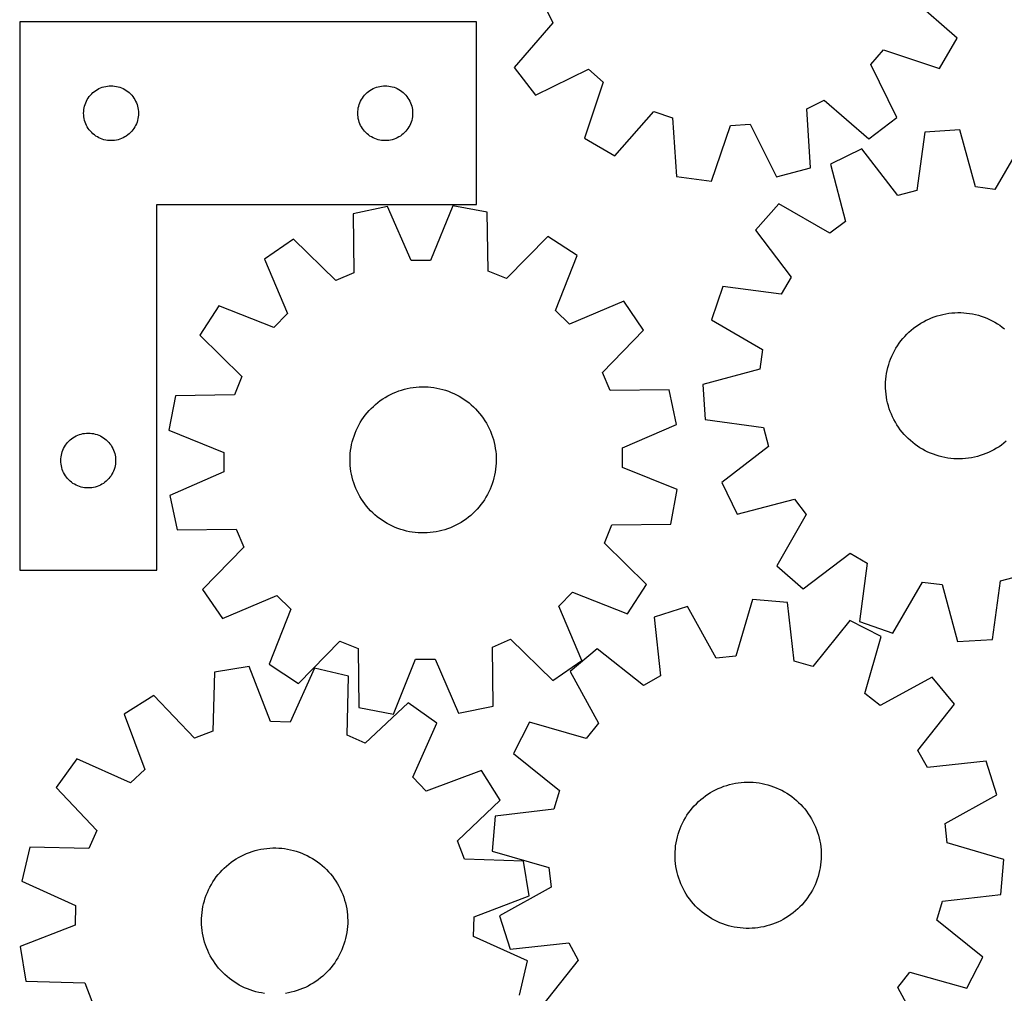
# Model space of a CAD drawing. Header units: millimetres. Extents: x 7 to 1243, y 7 to 1498.
# Tile 2 of 26: x 7 to 330, y 277 to 596. Entities that reach past the tile are written whole.
import ezdxf

# ---------------------------------------------------------------- set-up
doc = ezdxf.new("R2010")
doc.units = ezdxf.units.MM
doc.layers.add('CUT', color=7, linetype='CONTINUOUS', true_color=0x000000)

msp = doc.modelspace()

# ---------------------------------------------------------------- linework, layer by layer
at = {"layer": 'CUT'}
for p, q in [((314.300947, 590.263561), (299.771791, 603.083313)), ((178.723668, 601.051527), (181.569935, 595.285987)), ((6.524588, 595.604063), (6.524588, 415.604063)), ((156.524588, 595.604063), (6.524588, 595.604063)), ((156.524588, 535.604063), (156.524588, 595.604063)), ((181.569935, 595.285987), (168.850692, 580.668762)), ((308.537019, 580.270433), (314.300947, 590.263561)), ((285.927575, 581.591727), (290.16502, 586.427712)), ((290.16502, 586.427712), (308.537019, 580.270433)), ((168.850692, 580.668762), (175.877378, 571.519382)), ((175.877378, 571.519382), (193.281352, 580.036665)), ((193.281352, 580.036665), (198.117337, 575.79922)), ((294.444858, 564.187753), (285.927575, 581.591727)), ((198.117337, 575.79922), (191.960059, 557.427221)), ((30.160627, 571.968024), (30.590476, 572.370622)), ((30.590476, 572.370622), (31.045736, 572.744243)), ((31.045736, 572.744243), (31.524456, 573.08729)), ((31.524456, 573.08729), (32.024588, 573.398292)), ((32.024588, 573.398292), (32.54399, 573.675918)), ((32.54399, 573.675918), (33.080438, 573.918979)), ((33.080438, 573.918979), (33.631633, 574.126434)), ((33.631633, 574.126434), (34.195217, 574.297396)), ((34.195217, 574.297396), (34.768776, 574.431131)), ((34.768776, 574.431131), (35.349853, 574.527067)), ((35.349853, 574.527067), (35.93596, 574.584794)), ((35.93596, 574.584794), (36.524588, 574.604063)), ((36.524588, 574.604063), (37.113217, 574.584794)), ((37.113217, 574.584794), (37.699324, 574.527067)), ((37.699324, 574.527067), (38.280401, 574.431131)), ((38.280401, 574.431131), (38.85396, 574.297396)), ((38.85396, 574.297396), (39.417544, 574.126434)), ((39.417544, 574.126434), (39.968739, 573.918979)), ((39.968739, 573.918979), (40.505187, 573.675918)), ((40.505187, 573.675918), (41.024588, 573.398292)), ((41.024588, 573.398292), (41.524721, 573.08729)), ((41.524721, 573.08729), (42.003441, 572.744243)), ((42.003441, 572.744243), (42.458701, 572.370622)), ((42.458701, 572.370622), (42.888549, 571.968024)), ((120.160627, 571.968024), (120.590476, 572.370622)), ((120.590476, 572.370622), (121.045736, 572.744243)), ((121.045736, 572.744243), (121.524456, 573.08729)), ((121.524456, 573.08729), (122.024588, 573.398292)), ((122.024588, 573.398292), (122.54399, 573.675918)), ((122.54399, 573.675918), (123.080438, 573.918979)), ((123.080438, 573.918979), (123.631633, 574.126434)), ((123.631633, 574.126434), (124.195217, 574.297396)), ((124.195217, 574.297396), (124.768776, 574.431131)), ((124.768776, 574.431131), (125.349853, 574.527067)), ((125.349853, 574.527067), (125.93596, 574.584794)), ((125.93596, 574.584794), (126.524588, 574.604063)), ((126.524588, 574.604063), (127.113217, 574.584794)), ((127.113217, 574.584794), (127.699324, 574.527067)), ((127.699324, 574.527067), (128.280401, 574.431131)), ((128.280401, 574.431131), (128.85396, 574.297396)), ((128.85396, 574.297396), (129.417544, 574.126434)), ((129.417544, 574.126434), (129.968739, 573.918979)), ((129.968739, 573.918979), (130.505187, 573.675918)), ((130.505187, 573.675918), (131.024588, 573.398292)), ((131.024588, 573.398292), (131.524721, 573.08729)), ((131.524721, 573.08729), (132.003441, 572.744243)), ((132.003441, 572.744243), (132.458701, 572.370622)), ((132.458701, 572.370622), (132.888549, 571.968024)), ((28.002217, 568.497018), (28.209673, 569.048214)), ((28.209673, 569.048214), (28.452734, 569.584661)), ((28.452734, 569.584661), (28.73036, 570.104063)), ((28.73036, 570.104063), (29.041362, 570.604195)), ((29.041362, 570.604195), (29.384408, 571.082916)), ((29.384408, 571.082916), (29.75803, 571.538176)), ((29.75803, 571.538176), (30.160627, 571.968024)), ((42.888549, 571.968024), (43.291147, 571.538176)), ((43.291147, 571.538176), (43.664768, 571.082916)), ((43.664768, 571.082916), (44.007815, 570.604195)), ((44.007815, 570.604195), (44.318817, 570.104063)), ((44.318817, 570.104063), (44.596443, 569.584661)), ((44.596443, 569.584661), (44.839504, 569.048214)), ((44.839504, 569.048214), (45.04696, 568.497018)), ((118.002217, 568.497018), (118.209673, 569.048214)), ((118.209673, 569.048214), (118.452734, 569.584661)), ((118.452734, 569.584661), (118.73036, 570.104063)), ((118.73036, 570.104063), (119.041362, 570.604195)), ((119.041362, 570.604195), (119.384408, 571.082916)), ((119.384408, 571.082916), (119.75803, 571.538176)), ((119.75803, 571.538176), (120.160627, 571.968024)), ((132.888549, 571.968024), (133.291147, 571.538176)), ((133.291147, 571.538176), (133.664768, 571.082916)), ((133.664768, 571.082916), (134.007815, 570.604195)), ((134.007815, 570.604195), (134.318817, 570.104063)), ((134.318817, 570.104063), (134.596443, 569.584661)), ((134.596443, 569.584661), (134.839504, 569.048214)), ((134.839504, 569.048214), (135.04696, 568.497018)), ((264.912713, 567.034042), (270.678253, 569.88031)), ((270.678253, 569.88031), (285.295478, 557.161067)), ((27.524588, 565.604063), (27.543858, 566.192691)), ((27.543858, 566.192691), (27.601585, 566.778799)), ((27.601585, 566.778799), (27.697521, 567.359876)), ((27.697521, 567.359876), (27.831256, 567.933435)), ((27.831256, 567.933435), (28.002217, 568.497018)), ((45.04696, 568.497018), (45.217921, 567.933435)), ((45.217921, 567.933435), (45.351656, 567.359876)), ((45.351656, 567.359876), (45.447592, 566.778799)), ((45.447592, 566.778799), (45.505319, 566.192691)), ((45.505319, 566.192691), (45.524588, 565.604063)), ((117.524588, 565.604063), (117.543858, 566.192691)), ((117.543858, 566.192691), (117.601585, 566.778799)), ((117.601585, 566.778799), (117.697521, 567.359876)), ((117.697521, 567.359876), (117.831256, 567.933435)), ((117.831256, 567.933435), (118.002217, 568.497018)), ((135.04696, 568.497018), (135.217921, 567.933435)), ((135.217921, 567.933435), (135.351656, 567.359876)), ((135.351656, 567.359876), (135.447592, 566.778799)), ((135.447592, 566.778799), (135.505319, 566.192691)), ((135.505319, 566.192691), (135.524588, 565.604063)), ((201.953186, 551.663293), (214.772939, 566.192449)), ((214.772939, 566.192449), (220.862406, 564.128211)), ((266.121444, 547.695444), (264.912713, 567.034042)), ((27.543858, 565.015435), (27.524588, 565.604063)), ((27.601585, 564.429328), (27.543858, 565.015435)), ((27.697521, 563.84825), (27.601585, 564.429328)), ((27.831256, 563.274692), (27.697521, 563.84825)), ((28.002217, 562.711108), (27.831256, 563.274692)), ((28.209673, 562.159912), (28.002217, 562.711108)), ((45.04696, 562.711108), (44.839504, 562.159912)), ((45.217921, 563.274692), (45.04696, 562.711108)), ((45.351656, 563.84825), (45.217921, 563.274692)), ((45.447592, 564.429328), (45.351656, 563.84825)), ((45.505319, 565.015435), (45.447592, 564.429328)), ((45.524588, 565.604063), (45.505319, 565.015435)), ((117.543858, 565.015435), (117.524588, 565.604063)), ((117.601585, 564.429328), (117.543858, 565.015435)), ((117.697521, 563.84825), (117.601585, 564.429328)), ((117.831256, 563.274692), (117.697521, 563.84825)), ((118.002217, 562.711108), (117.831256, 563.274692)), ((118.209673, 562.159912), (118.002217, 562.711108)), ((135.04696, 562.711108), (134.839504, 562.159912)), ((135.217921, 563.274692), (135.04696, 562.711108)), ((135.351656, 563.84825), (135.217921, 563.274692)), ((135.447592, 564.429328), (135.351656, 563.84825)), ((135.505319, 565.015435), (135.447592, 564.429328)), ((135.524588, 565.604063), (135.505319, 565.015435)), ((220.862406, 564.128211), (222.204482, 544.798409)), ((285.295478, 557.161067), (294.444858, 564.187753)), ((28.452734, 561.623465), (28.209673, 562.159912)), ((28.73036, 561.104063), (28.452734, 561.623465)), ((29.041362, 560.603931), (28.73036, 561.104063)), ((29.384408, 560.12521), (29.041362, 560.603931)), ((29.75803, 559.669951), (29.384408, 560.12521)), ((30.160627, 559.240102), (29.75803, 559.669951)), ((30.590476, 558.837505), (30.160627, 559.240102)), ((42.888549, 559.240102), (42.458701, 558.837505)), ((43.291147, 559.669951), (42.888549, 559.240102)), ((43.664768, 560.12521), (43.291147, 559.669951)), ((44.007815, 560.603931), (43.664768, 560.12521)), ((44.318817, 561.104063), (44.007815, 560.603931)), ((44.596443, 561.623465), (44.318817, 561.104063)), ((44.839504, 562.159912), (44.596443, 561.623465)), ((118.452734, 561.623465), (118.209673, 562.159912)), ((118.73036, 561.104063), (118.452734, 561.623465)), ((119.041362, 560.603931), (118.73036, 561.104063)), ((119.384408, 560.12521), (119.041362, 560.603931)), ((119.75803, 559.669951), (119.384408, 560.12521)), ((120.160627, 559.240102), (119.75803, 559.669951)), ((120.590476, 558.837505), (120.160627, 559.240102)), ((132.888549, 559.240102), (132.458701, 558.837505)), ((133.291147, 559.669951), (132.888549, 559.240102)), ((133.664768, 560.12521), (133.291147, 559.669951)), ((134.007815, 560.603931), (133.664768, 560.12521)), ((134.318817, 561.104063), (134.007815, 560.603931)), ((134.596443, 561.623465), (134.318817, 561.104063)), ((134.839504, 562.159912), (134.596443, 561.623465)), ((233.642688, 543.297439), (239.926527, 561.626535)), ((239.926527, 561.626535), (246.342411, 562.049766)), ((246.342411, 562.049766), (254.979523, 544.704948)), ((303.712166, 559.424463), (301.08331, 540.227288)), ((315.225032, 560.158881), (303.712166, 559.424463)), ((320.271869, 541.451346), (315.225032, 560.158881)), ((31.045736, 558.463883), (30.590476, 558.837505)), ((31.524456, 558.120837), (31.045736, 558.463883)), ((32.024588, 557.809835), (31.524456, 558.120837)), ((32.54399, 557.532209), (32.024588, 557.809835)), ((33.080438, 557.289147), (32.54399, 557.532209)), ((33.631633, 557.081692), (33.080438, 557.289147)), ((34.195217, 556.910731), (33.631633, 557.081692)), ((34.768776, 556.776996), (34.195217, 556.910731)), ((35.349853, 556.68106), (34.768776, 556.776996)), ((35.93596, 556.623333), (35.349853, 556.68106)), ((36.524588, 556.604063), (35.93596, 556.623333)), ((37.113217, 556.623333), (36.524588, 556.604063)), ((37.699324, 556.68106), (37.113217, 556.623333)), ((38.280401, 556.776996), (37.699324, 556.68106)), ((38.85396, 556.910731), (38.280401, 556.776996)), ((39.417544, 557.081692), (38.85396, 556.910731)), ((39.968739, 557.289147), (39.417544, 557.081692)), ((40.505187, 557.532209), (39.968739, 557.289147)), ((41.024588, 557.809835), (40.505187, 557.532209)), ((41.524721, 558.120837), (41.024588, 557.809835)), ((42.003441, 558.463883), (41.524721, 558.120837)), ((42.458701, 558.837505), (42.003441, 558.463883)), ((121.045736, 558.463883), (120.590476, 558.837505)), ((121.524456, 558.120837), (121.045736, 558.463883)), ((122.024588, 557.809835), (121.524456, 558.120837)), ((122.54399, 557.532209), (122.024588, 557.809835)), ((123.080438, 557.289147), (122.54399, 557.532209)), ((123.631633, 557.081692), (123.080438, 557.289147)), ((124.195217, 556.910731), (123.631633, 557.081692)), ((124.768776, 556.776996), (124.195217, 556.910731)), ((125.349853, 556.68106), (124.768776, 556.776996)), ((125.93596, 556.623333), (125.349853, 556.68106)), ((126.524588, 556.604063), (125.93596, 556.623333)), ((127.113217, 556.623333), (126.524588, 556.604063)), ((127.699324, 556.68106), (127.113217, 556.623333)), ((128.280401, 556.776996), (127.699324, 556.68106)), ((128.85396, 556.910731), (128.280401, 556.776996)), ((129.417544, 557.081692), (128.85396, 556.910731)), ((129.968739, 557.289147), (129.417544, 557.081692)), ((130.505187, 557.532209), (129.968739, 557.289147)), ((131.024588, 557.809835), (130.505187, 557.532209)), ((131.524721, 558.120837), (131.024588, 557.809835)), ((132.003441, 558.463883), (131.524721, 558.120837)), ((132.458701, 558.837505), (132.003441, 558.463883)), ((191.960059, 557.427221), (201.953186, 551.663293)), ((336.420402, 557.330819), (326.645215, 540.600961)), ((283.047946, 553.926135), (272.692493, 548.841838)), ((294.869678, 538.573967), (283.047946, 553.926135)), ((254.979523, 544.704948), (266.121444, 547.695444)), ((272.692493, 548.841838), (277.610188, 530.099941)), ((222.204482, 544.798409), (233.642688, 543.297439)), ((301.08331, 540.227288), (294.869678, 538.573967)), ((326.645215, 540.600961), (320.271869, 541.451346)), ((51.524588, 415.604063), (51.524588, 535.604063)), ((51.524588, 535.604063), (156.524588, 535.604063)), ((127.319028, 535.010551), (116.031338, 532.628637)), ((135.002892, 517.222896), (127.319028, 535.010551)), ((148.700794, 535.258978), (141.432286, 517.297597)), ((160.040779, 533.139967), (148.700794, 535.258978)), ((255.705362, 535.85419), (248.083848, 527.194053)), ((272.502239, 526.194618), (255.705362, 535.85419)), ((116.031338, 532.628637), (116.189635, 513.252947)), ((160.332702, 513.76583), (160.040779, 533.139967)), ((248.083848, 527.194053), (259.799419, 511.760718)), ((277.610188, 530.099941), (272.502239, 526.194618)), ((96.372232, 524.216673), (86.855284, 517.696459)), ((110.278237, 510.72351), (96.372232, 524.216673)), ((179.890023, 525.187037), (166.301275, 511.374422)), ((189.555893, 518.889702), (179.890023, 525.187037)), ((86.855284, 517.696459), (94.416288, 499.856234)), ((141.432286, 517.297597), (135.002892, 517.222896)), ((182.411434, 500.878619), (189.555893, 518.889702)), ((116.189635, 513.252947), (110.278237, 510.72351)), ((166.301275, 511.374422), (160.332702, 513.76583)), ((259.799419, 511.760718), (256.574792, 506.197943)), ((237.359943, 508.694337), (233.632673, 497.776786)), ((256.574792, 506.197943), (237.359943, 508.694337)), ((71.911758, 502.401603), (65.614423, 492.735734)), ((89.922841, 495.257144), (71.911758, 502.401603)), ((204.850749, 503.946175), (187.010524, 496.385172)), ((211.370963, 494.429228), (204.850749, 503.946175)), ((94.416288, 499.856234), (89.922841, 495.257144)), ((187.010524, 496.385172), (182.411434, 500.878619)), ((304.102775, 497.642334), (304.987917, 498.060926)), ((304.987917, 498.060926), (305.889396, 498.443066)), ((305.889396, 498.443066), (306.805711, 498.788118)), ((306.805711, 498.788118), (307.735338, 499.095507)), ((307.735338, 499.095507), (308.67673, 499.364723)), ((308.67673, 499.364723), (309.628319, 499.595316)), ((309.628319, 499.595316), (310.588522, 499.786904)), ((310.588522, 499.786904), (311.55574, 499.939167)), ((311.55574, 499.939167), (312.528364, 500.051851)), ((312.528364, 500.051851), (313.504775, 500.12477)), ((313.504775, 500.12477), (314.483347, 500.157802)), ((314.483347, 500.157802), (315.462453, 500.150892)), ((315.462453, 500.150892), (316.440461, 500.104051)), ((316.440461, 500.104051), (317.415746, 500.017357)), ((317.415746, 500.017357), (318.386682, 499.890956)), ((318.386682, 499.890956), (319.351655, 499.725056)), ((319.351655, 499.725056), (320.309058, 499.519934)), ((320.309058, 499.519934), (321.257297, 499.275932)), ((321.257297, 499.275932), (322.194795, 498.993456)), ((322.194795, 498.993456), (323.119991, 498.672976)), ((323.119991, 498.672976), (324.031345, 498.315025)), ((324.031345, 498.315025), (324.927341, 497.920199)), ((324.927341, 497.920199), (325.806486, 497.489155)), ((233.632673, 497.776786), (250.362531, 488.001599)), ((299.215298, 494.408397), (299.972599, 495.029034)), ((299.972599, 495.029034), (300.754585, 495.618265)), ((300.754585, 495.618265), (301.559954, 496.175109)), ((301.559954, 496.175109), (302.387366, 496.69864)), ((302.387366, 496.69864), (303.235444, 497.187987)), ((303.235444, 497.187987), (304.102775, 497.642334)), ((325.806486, 497.489155), (326.667318, 497.022611)), ((326.667318, 497.022611), (327.508404, 496.521343)), ((327.508404, 496.521343), (328.328344, 495.986185)), ((328.328344, 495.986185), (329.125773, 495.418028)), ((329.125773, 495.418028), (329.899364, 494.817819)), ((65.614423, 492.735734), (79.427037, 479.146985)), ((197.8778, 480.523223), (211.370963, 494.429228)), ((295.841623, 490.872014), (296.457488, 491.633201)), ((296.457488, 491.633201), (297.103888, 492.368634)), ((297.103888, 492.368634), (297.779747, 493.07709)), ((297.779747, 493.07709), (298.483941, 493.757388)), ((298.483941, 493.757388), (299.215298, 494.408397)), ((293.703219, 487.595666), (294.187226, 488.446802)), ((294.187226, 488.446802), (294.705546, 489.277487)), ((294.705546, 489.277487), (295.257318, 490.08634)), ((295.257318, 490.08634), (295.841623, 490.872014)), ((250.362531, 488.001599), (249.512146, 481.628253)), ((292.125557, 484.015412), (292.464844, 484.933878)), ((292.464844, 484.933878), (292.841311, 485.837741)), ((292.841311, 485.837741), (293.254331, 486.725496)), ((293.254331, 486.725496), (293.703219, 487.595666)), ((291.336114, 481.187787), (291.560722, 482.140806)), ((291.560722, 482.140806), (291.824016, 483.083871)), ((291.824016, 483.083871), (292.125557, 484.015412)), ((79.427037, 479.146985), (77.03563, 473.178413)), ((200.407237, 474.611824), (197.8778, 480.523223)), ((249.512146, 481.628253), (230.804611, 476.581417)), ((290.897814, 478.28493), (291.004384, 479.258243)), ((291.004384, 479.258243), (291.150565, 480.226399)), ((291.150565, 480.226399), (291.336114, 481.187787)), ((132.817102, 475.019379), (133.768353, 475.251365)), ((133.768353, 475.251365), (134.728274, 475.444357)), ((134.728274, 475.444357), (135.695269, 475.598035)), ((135.695269, 475.598035), (136.667727, 475.712143)), ((136.667727, 475.712143), (137.64403, 475.786491)), ((137.64403, 475.786491), (138.622553, 475.820954)), ((138.622553, 475.820954), (139.601667, 475.815477)), ((139.601667, 475.815477), (140.579743, 475.770067)), ((140.579743, 475.770067), (141.555154, 475.684801)), ((141.555154, 475.684801), (142.526274, 475.55982)), ((142.526274, 475.55982), (143.491488, 475.395333)), ((143.491488, 475.395333), (144.449191, 475.191612)), ((144.449191, 475.191612), (145.397786, 474.948998)), ((230.804611, 476.581417), (231.539029, 465.06855)), ((290.804152, 476.32932), (290.831033, 477.30808)), ((290.817215, 475.350277), (290.804152, 476.32932)), ((290.870201, 474.372582), (290.817215, 475.350277)), ((290.831033, 477.30808), (290.897814, 478.28493)), ((57.661492, 472.886489), (55.542481, 461.546504)), ((77.03563, 473.178413), (57.661492, 472.886489)), ((125.705001, 471.819355), (126.531646, 472.344097)), ((126.531646, 472.344097), (127.379007, 472.834683)), ((127.379007, 472.834683), (128.245672, 473.290299)), ((128.245672, 473.290299), (129.130201, 473.710186)), ((129.130201, 473.710186), (130.031119, 474.093645)), ((130.031119, 474.093645), (130.946929, 474.440037)), ((130.946929, 474.440037), (131.876105, 474.748787)), ((131.876105, 474.748787), (132.817102, 475.019379)), ((145.397786, 474.948998), (146.335696, 474.667894)), ((146.335696, 474.667894), (147.26136, 474.348768)), ((147.26136, 474.348768), (148.173237, 473.992151)), ((148.173237, 473.992151), (149.069809, 473.598636)), ((149.069809, 473.598636), (149.949584, 473.168879)), ((149.949584, 473.168879), (150.811098, 472.703595)), ((150.811098, 472.703595), (151.652916, 472.203558)), ((151.652916, 472.203558), (152.473638, 471.669601)), ((219.782927, 474.770122), (200.407237, 474.611824)), ((222.164841, 463.482431), (219.782927, 474.770122)), ((290.963023, 473.397862), (290.870201, 474.372582)), ((291.095524, 472.427739), (290.963023, 473.397862)), ((291.267485, 471.463828), (291.095524, 472.427739)), ((121.929332, 468.715808), (122.632529, 469.397136)), ((122.632529, 469.397136), (123.362932, 470.049215)), ((123.362932, 470.049215), (124.119325, 470.670959)), ((124.119325, 470.670959), (124.900448, 471.261333)), ((124.900448, 471.261333), (125.705001, 471.819355)), ((152.473638, 471.669601), (153.271898, 471.102612)), ((153.271898, 471.102612), (154.046367, 470.503535)), ((154.046367, 470.503535), (154.795756, 469.873367)), ((154.795756, 469.873367), (155.518817, 469.213157)), ((155.518817, 469.213157), (156.214348, 468.524004)), ((291.478619, 470.507733), (291.267485, 471.463828)), ((291.728576, 469.561045), (291.478619, 470.507733)), ((292.016938, 468.625341), (291.728576, 469.561045)), ((118.860694, 464.911711), (119.411282, 465.72137)), ((119.411282, 465.72137), (119.994436, 466.507898)), ((119.994436, 466.507898), (120.609186, 467.269986)), ((120.609186, 467.269986), (121.25451, 468.006364)), ((121.25451, 468.006364), (121.929332, 468.715808)), ((156.214348, 468.524004), (156.88119, 467.807054)), ((156.88119, 467.807054), (157.518234, 467.063502)), ((157.518234, 467.063502), (158.124419, 466.294584)), ((158.124419, 466.294584), (158.698737, 465.501581)), ((158.698737, 465.501581), (159.240232, 464.685812)), ((292.343227, 467.702178), (292.016938, 468.625341)), ((292.706898, 466.793091), (292.343227, 467.702178)), ((293.107348, 465.899595), (292.706898, 466.793091)), ((293.543908, 465.023176), (293.107348, 465.899595)), ((117.001493, 461.46924), (117.413215, 462.357599)), ((117.413215, 462.357599), (117.860829, 463.228424)), ((117.860829, 463.228424), (118.343589, 464.080268)), ((118.343589, 464.080268), (118.860694, 464.911711)), ((159.240232, 464.685812), (159.748001, 463.848635)), ((159.748001, 463.848635), (160.221201, 462.991444)), ((160.221201, 462.991444), (160.659044, 462.115665)), ((204.377186, 455.798568), (222.164841, 463.482431)), ((231.539029, 465.06855), (250.736204, 462.439694)), ((250.736204, 462.439694), (252.389525, 456.226062)), ((294.015853, 464.165293), (293.543908, 465.023176)), ((294.522397, 463.327374), (294.015853, 464.165293)), ((295.062697, 462.510814), (294.522397, 463.327374)), ((295.635854, 461.716971), (295.062697, 462.510814)), ((23.545736, 458.744243), (24.024456, 459.08729)), ((24.024456, 459.08729), (24.524588, 459.398292)), ((24.524588, 459.398292), (25.04399, 459.675918)), ((25.04399, 459.675918), (25.580438, 459.918979)), ((25.580438, 459.918979), (26.131633, 460.126434)), ((26.131633, 460.126434), (26.695217, 460.297396)), ((26.695217, 460.297396), (27.268776, 460.431131)), ((27.268776, 460.431131), (27.849853, 460.527067)), ((27.849853, 460.527067), (28.43596, 460.584794)), ((28.43596, 460.584794), (29.024588, 460.604063)), ((29.024588, 460.604063), (29.613217, 460.584794)), ((29.613217, 460.584794), (30.199324, 460.527067)), ((30.199324, 460.527067), (30.780401, 460.431131)), ((30.780401, 460.431131), (31.35396, 460.297396)), ((31.35396, 460.297396), (31.917544, 460.126434)), ((31.917544, 460.126434), (32.468739, 459.918979)), ((32.468739, 459.918979), (33.005187, 459.675918)), ((33.005187, 459.675918), (33.524588, 459.398292)), ((33.524588, 459.398292), (34.024721, 459.08729)), ((34.024721, 459.08729), (34.503441, 458.744243)), ((55.542481, 461.546504), (73.503863, 454.277996)), ((115.98823, 458.713885), (116.288408, 459.645866)), ((116.288408, 459.645866), (116.62635, 460.564828)), ((116.62635, 460.564828), (117.001493, 461.46924)), ((160.659044, 462.115665), (161.0608, 461.222755)), ((161.0608, 461.222755), (161.425802, 460.314202)), ((161.425802, 460.314202), (161.753441, 459.391517)), ((161.753441, 459.391517), (162.043172, 458.456236)), ((296.240914, 460.947167), (295.635854, 461.716971)), ((296.876869, 460.202683), (296.240914, 460.947167)), ((297.542662, 459.484759), (296.876869, 460.202683)), ((298.237183, 458.794589), (297.542662, 459.484759)), ((20.952734, 455.584661), (21.23036, 456.104063)), ((21.23036, 456.104063), (21.541362, 456.604195)), ((21.541362, 456.604195), (21.884408, 457.082916)), ((21.884408, 457.082916), (22.25803, 457.538176)), ((22.25803, 457.538176), (22.660627, 457.968024)), ((22.660627, 457.968024), (23.090476, 458.370622)), ((23.090476, 458.370622), (23.545736, 458.744243)), ((34.503441, 458.744243), (34.958701, 458.370622)), ((34.958701, 458.370622), (35.388549, 457.968024)), ((35.388549, 457.968024), (35.791147, 457.538176)), ((35.791147, 457.538176), (36.164768, 457.082916)), ((36.164768, 457.082916), (36.507815, 456.604195)), ((36.507815, 456.604195), (36.818817, 456.104063)), ((36.818817, 456.104063), (37.096443, 455.584661)), ((115.174196, 454.887061), (115.31896, 455.85543)), ((115.31896, 455.85543), (115.503103, 456.817089)), ((115.503103, 456.817089), (115.726316, 457.770436)), ((115.726316, 457.770436), (115.98823, 458.713885)), ((162.043172, 458.456236), (162.294514, 457.509915)), ((162.294514, 457.509915), (162.507047, 456.55413)), ((162.507047, 456.55413), (162.680418, 455.590472)), ((204.451887, 449.369174), (204.377186, 455.798568)), ((252.389525, 456.226062), (237.037357, 444.40433)), ((298.959278, 458.133321), (298.237183, 458.794589)), ((299.707744, 457.502057), (298.959278, 458.133321)), ((300.481335, 456.901848), (299.707744, 457.502057)), ((301.278764, 456.333691), (300.481335, 456.901848)), ((302.098704, 455.798534), (301.278764, 456.333691)), ((302.93979, 455.297266), (302.098704, 455.798534)), ((328.047153, 456.144767), (327.219742, 455.621236)), ((328.852523, 456.701611), (328.047153, 456.144767)), ((329.634509, 457.290842), (328.852523, 456.701611)), ((330.39181, 457.911479), (329.634509, 457.290842)), ((20.043858, 452.192691), (20.101585, 452.778799)), ((20.101585, 452.778799), (20.197521, 453.359876)), ((20.197521, 453.359876), (20.331256, 453.933435)), ((20.331256, 453.933435), (20.502217, 454.497018)), ((20.502217, 454.497018), (20.709673, 455.048214)), ((20.709673, 455.048214), (20.952734, 455.584661)), ((37.096443, 455.584661), (37.339504, 455.048214)), ((37.339504, 455.048214), (37.54696, 454.497018)), ((37.54696, 454.497018), (37.717921, 453.933435)), ((37.717921, 453.933435), (37.851656, 453.359876)), ((37.851656, 453.359876), (37.947592, 452.778799)), ((37.947592, 452.778799), (38.005319, 452.192691)), ((73.503863, 454.277996), (73.578563, 447.848602)), ((114.97825, 451.957848), (115.003699, 452.936647)), ((115.003699, 452.936647), (115.069051, 453.913594)), ((115.069051, 453.913594), (115.174196, 454.887061)), ((162.680418, 455.590472), (162.814339, 454.620544)), ((162.814339, 454.620544), (162.908586, 453.645961)), ((162.908586, 453.645961), (162.963003, 452.668344)), ((162.963003, 452.668344), (162.977499, 451.689322)), ((303.800622, 454.830721), (302.93979, 455.297266)), ((304.679767, 454.399678), (303.800622, 454.830721)), ((305.575762, 454.004851), (304.679767, 454.399678)), ((306.487116, 453.6469), (305.575762, 454.004851)), ((307.412312, 453.32642), (306.487116, 453.6469)), ((308.34981, 453.043944), (307.412312, 453.32642)), ((309.29805, 452.799942), (308.34981, 453.043944)), ((310.255453, 452.59482), (309.29805, 452.799942)), ((311.220425, 452.428921), (310.255453, 452.59482)), ((319.978789, 452.72456), (319.018586, 452.532972)), ((320.930378, 452.955153), (319.978789, 452.72456)), ((321.871769, 453.224369), (320.930378, 452.955153)), ((322.801397, 453.531759), (321.871769, 453.224369)), ((323.717712, 453.87681), (322.801397, 453.531759)), ((324.619191, 454.25895), (323.717712, 453.87681)), ((325.504333, 454.677542), (324.619191, 454.25895)), ((326.371664, 455.13189), (325.504333, 454.677542)), ((327.219742, 455.621236), (326.371664, 455.13189)), ((20.024588, 451.604063), (20.043858, 452.192691)), ((20.043858, 451.015435), (20.024588, 451.604063)), ((20.101585, 450.429328), (20.043858, 451.015435)), ((20.197521, 449.84825), (20.101585, 450.429328)), ((20.331256, 449.274692), (20.197521, 449.84825)), ((37.851656, 449.84825), (37.717921, 449.274692)), ((37.947592, 450.429328), (37.851656, 449.84825)), ((38.005319, 451.015435), (37.947592, 450.429328)), ((38.005319, 452.192691), (38.024588, 451.604063)), ((38.024588, 451.604063), (38.005319, 451.015435)), ((114.992746, 450.978826), (114.97825, 451.957848)), ((115.047163, 450.001209), (114.992746, 450.978826)), ((115.141411, 449.026626), (115.047163, 450.001209)), ((162.886699, 449.733576), (162.781553, 448.760108)), ((162.95205, 450.710523), (162.886699, 449.733576)), ((162.977499, 451.689322), (162.95205, 450.710523)), ((222.413268, 442.100666), (204.451887, 449.369174)), ((312.191362, 452.302519), (311.220425, 452.428921)), ((313.166646, 452.215825), (312.191362, 452.302519)), ((314.144655, 452.168985), (313.166646, 452.215825)), ((315.12376, 452.162074), (314.144655, 452.168985)), ((316.102333, 452.195106), (315.12376, 452.162074)), ((317.078744, 452.268025), (316.102333, 452.195106)), ((318.051368, 452.38071), (317.078744, 452.268025)), ((319.018586, 452.532972), (318.051368, 452.38071)), ((20.502217, 448.711108), (20.331256, 449.274692)), ((20.709673, 448.159912), (20.502217, 448.711108)), ((20.952734, 447.623465), (20.709673, 448.159912)), ((21.23036, 447.104063), (20.952734, 447.623465)), ((21.541362, 446.603931), (21.23036, 447.104063)), ((21.884408, 446.12521), (21.541362, 446.603931)), ((22.25803, 445.669951), (21.884408, 446.12521)), ((36.164768, 446.12521), (35.791147, 445.669951)), ((36.507815, 446.603931), (36.164768, 446.12521)), ((36.818817, 447.104063), (36.507815, 446.603931)), ((37.096443, 447.623465), (36.818817, 447.104063)), ((37.339504, 448.159912), (37.096443, 447.623465)), ((37.54696, 448.711108), (37.339504, 448.159912)), ((37.717921, 449.274692), (37.54696, 448.711108)), ((73.578563, 447.848602), (55.790909, 440.164739)), ((115.275331, 448.056698), (115.141411, 449.026626)), ((115.448703, 447.093039), (115.275331, 448.056698)), ((115.661236, 446.137255), (115.448703, 447.093039)), ((115.912577, 445.190934), (115.661236, 446.137255)), ((162.452647, 446.830081), (162.229433, 445.876734)), ((162.636789, 447.791739), (162.452647, 446.830081)), ((162.781553, 448.760108), (162.636789, 447.791739)), ((22.660627, 445.240102), (22.25803, 445.669951)), ((23.090476, 444.837505), (22.660627, 445.240102)), ((23.545736, 444.463883), (23.090476, 444.837505)), ((24.024456, 444.120837), (23.545736, 444.463883)), ((24.524588, 443.809835), (24.024456, 444.120837)), ((25.04399, 443.532209), (24.524588, 443.809835)), ((25.580438, 443.289147), (25.04399, 443.532209)), ((26.131633, 443.081692), (25.580438, 443.289147)), ((26.695217, 442.910731), (26.131633, 443.081692)), ((27.268776, 442.776996), (26.695217, 442.910731)), ((31.35396, 442.910731), (30.780401, 442.776996)), ((31.917544, 443.081692), (31.35396, 442.910731)), ((32.468739, 443.289147), (31.917544, 443.081692)), ((33.005187, 443.532209), (32.468739, 443.289147)), ((33.524588, 443.809835), (33.005187, 443.532209)), ((34.024721, 444.120837), (33.524588, 443.809835)), ((34.503441, 444.463883), (34.024721, 444.120837)), ((34.958701, 444.837505), (34.503441, 444.463883)), ((35.388549, 445.240102), (34.958701, 444.837505)), ((35.791147, 445.669951), (35.388549, 445.240102)), ((116.202309, 444.255653), (115.912577, 445.190934)), ((116.529948, 443.332968), (116.202309, 444.255653)), ((116.894949, 442.424414), (116.529948, 443.332968)), ((161.3294, 443.082342), (160.954256, 442.17793)), ((161.667342, 444.001304), (161.3294, 443.082342)), ((161.967519, 444.933285), (161.667342, 444.001304)), ((162.229433, 445.876734), (161.967519, 444.933285)), ((237.037357, 444.40433), (242.121654, 434.048878)), ((27.849853, 442.68106), (27.268776, 442.776996)), ((28.43596, 442.623333), (27.849853, 442.68106)), ((29.024588, 442.604063), (28.43596, 442.623333)), ((29.613217, 442.623333), (29.024588, 442.604063)), ((30.199324, 442.68106), (29.613217, 442.623333)), ((30.780401, 442.776996), (30.199324, 442.68106)), ((55.790909, 440.164739), (58.172823, 428.877048)), ((117.296706, 441.531505), (116.894949, 442.424414)), ((117.734548, 440.655726), (117.296706, 441.531505)), ((118.207748, 439.798535), (117.734548, 440.655726)), ((118.715518, 438.961358), (118.207748, 439.798535)), ((160.094921, 440.418746), (159.61216, 439.566902)), ((160.542534, 441.289571), (160.094921, 440.418746)), ((160.954256, 442.17793), (160.542534, 441.289571)), ((220.294257, 430.760681), (222.413268, 442.100666)), ((119.257012, 438.145589), (118.715518, 438.961358)), ((119.83133, 437.352586), (119.257012, 438.145589)), ((120.437515, 436.583668), (119.83133, 437.352586)), ((121.074559, 435.840115), (120.437515, 436.583668)), ((157.961313, 437.139272), (157.346563, 436.377184)), ((158.544468, 437.9258), (157.961313, 437.139272)), ((159.095055, 438.735459), (158.544468, 437.9258)), ((159.61216, 439.566902), (159.095055, 438.735459)), ((242.121654, 434.048878), (260.863551, 438.966572)), ((260.863551, 438.966572), (264.768874, 433.858624)), ((121.741401, 435.123166), (121.074559, 435.840115)), ((122.436932, 434.434013), (121.741401, 435.123166)), ((123.159994, 433.773803), (122.436932, 434.434013)), ((123.909382, 433.143635), (123.159994, 433.773803)), ((154.592817, 433.597955), (153.836425, 432.976211)), ((155.32322, 434.250034), (154.592817, 433.597955)), ((156.026418, 434.931362), (155.32322, 434.250034)), ((156.70124, 435.640806), (156.026418, 434.931362)), ((157.346563, 436.377184), (156.70124, 435.640806)), ((264.768874, 433.858624), (255.109302, 417.061747)), ((124.683851, 432.544558), (123.909382, 433.143635)), ((125.482111, 431.977569), (124.683851, 432.544558)), ((126.302833, 431.443611), (125.482111, 431.977569)), ((127.144651, 430.943575), (126.302833, 431.443611)), ((128.006165, 430.478291), (127.144651, 430.943575)), ((128.88594, 430.048534), (128.006165, 430.478291)), ((129.782512, 429.655019), (128.88594, 430.048534)), ((148.825549, 429.936984), (147.92463, 429.553525)), ((149.710077, 430.35687), (148.825549, 429.936984)), ((150.576743, 430.812486), (149.710077, 430.35687)), ((151.424103, 431.303073), (150.576743, 430.812486)), ((152.250748, 431.827815), (151.424103, 431.303073)), ((153.055302, 432.385837), (152.250748, 431.827815)), ((153.836425, 432.976211), (153.055302, 432.385837)), ((198.528712, 424.500185), (200.92012, 430.468757)), ((200.92012, 430.468757), (220.294257, 430.760681)), ((58.172823, 428.877048), (77.548512, 429.035346)), ((77.548512, 429.035346), (80.07795, 423.123947)), ((130.694389, 429.298402), (129.782512, 429.655019)), ((131.620053, 428.979276), (130.694389, 429.298402)), ((132.557963, 428.698172), (131.620053, 428.979276)), ((133.506559, 428.455558), (132.557963, 428.698172)), ((134.464261, 428.251837), (133.506559, 428.455558)), ((135.429475, 428.08735), (134.464261, 428.251837)), ((136.400596, 427.962369), (135.429475, 428.08735)), ((137.376006, 427.877103), (136.400596, 427.962369)), ((138.354082, 427.831693), (137.376006, 427.877103)), ((139.333197, 427.826215), (138.354082, 427.831693)), ((140.31172, 427.860679), (139.333197, 427.826215)), ((141.288023, 427.935027), (140.31172, 427.860679)), ((142.260481, 428.049134), (141.288023, 427.935027)), ((143.227475, 428.202812), (142.260481, 428.049134)), ((144.187397, 428.395805), (143.227475, 428.202812)), ((145.138647, 428.62779), (144.187397, 428.395805)), ((146.079644, 428.898383), (145.138647, 428.62779)), ((147.00882, 429.207133), (146.079644, 428.898383)), ((147.92463, 429.553525), (147.00882, 429.207133)), ((212.341327, 410.911436), (198.528712, 424.500185)), ((80.07795, 423.123947), (66.584787, 409.217942)), ((263.769439, 409.440232), (279.202774, 421.155803)), ((279.202774, 421.155803), (284.765549, 417.931176)), ((255.109302, 417.061747), (263.769439, 409.440232)), ((284.765549, 417.931176), (282.269155, 398.716327)), ((6.524588, 415.604063), (51.524588, 415.604063)), ((206.043992, 401.245566), (212.341327, 410.911436)), ((293.186706, 394.989057), (302.961893, 411.718915)), ((302.961893, 411.718915), (309.335239, 410.86853)), ((309.335239, 410.86853), (314.382075, 392.160996)), ((325.894942, 392.895413), (328.523798, 412.092588)), ((328.523798, 412.092588), (334.737429, 413.745909)), ((66.584787, 409.217942), (73.105, 399.700995)), ((183.539462, 403.790936), (188.032908, 408.390026)), ((188.032908, 408.390026), (206.043992, 401.245566)), ((73.105, 399.700995), (90.945226, 407.261998)), ((90.945226, 407.261998), (95.544315, 402.768551)), ((247.068314, 406.021382), (241.620234, 387.426737)), ((258.562719, 405.039485), (247.068314, 406.021382)), ((260.778022, 385.790203), (258.562719, 405.039485)), ((95.544315, 402.768551), (88.399856, 384.757468)), ((191.100465, 385.950711), (183.539462, 403.790936)), ((225.817016, 403.649902), (214.821814, 400.158338)), ((235.23007, 386.713644), (225.817016, 403.649902)), ((214.821814, 400.158338), (216.904307, 380.894236)), ((279.103885, 399.097927), (266.954652, 384.003605)), ((289.347575, 393.792054), (279.103885, 399.097927)), ((282.269155, 398.716327), (293.186706, 394.989057)), ((98.065726, 378.460133), (111.654475, 392.272748)), ((111.654475, 392.272748), (117.623047, 389.88134)), ((161.766114, 390.394223), (167.677513, 392.92366)), ((167.677513, 392.92366), (181.583518, 379.430497)), ((284.027867, 375.160277), (289.347575, 393.792054)), ((314.382075, 392.160996), (325.894942, 392.895413)), ((117.623047, 389.88134), (117.91497, 370.507202)), ((161.924411, 371.018533), (161.766114, 390.394223)), ((196.095701, 389.834856), (187.273623, 382.401391)), ((211.273455, 377.790014), (196.095701, 389.834856)), ((88.399856, 384.757468), (98.065726, 378.460133)), ((129.254956, 368.388192), (136.523463, 386.349573)), ((136.523463, 386.349573), (142.952857, 386.424274)), ((142.952857, 386.424274), (150.636721, 368.636619)), ((181.583518, 379.430497), (191.100465, 385.950711)), ((241.620234, 387.426737), (235.23007, 386.713644)), ((266.954652, 384.003605), (260.778022, 385.790203)), ((70.524704, 382.102212), (69.907839, 362.735697)), ((81.898638, 384.030707), (70.524704, 382.102212)), ((88.864838, 365.949931), (81.898638, 384.030707)), ((103.273228, 383.423656), (95.292075, 365.767393)), ((114.519376, 380.852737), (103.273228, 383.423656)), ((187.273623, 382.401391), (196.569648, 365.400616)), ((114.036092, 361.482429), (114.519376, 380.852737)), ((216.904307, 380.894236), (211.273455, 377.790014)), ((306.051402, 380.442007), (289.050628, 371.145982)), ((313.484868, 371.619929), (306.051402, 380.442007)), ((289.050628, 371.145982), (284.027867, 375.160277)), ((50.544849, 374.483352), (40.774708, 368.349039)), ((63.899993, 360.444743), (50.544849, 374.483352)), ((134.034614, 372.112194), (119.90423, 358.854189)), ((143.440852, 365.43326), (134.034614, 372.112194)), ((117.91497, 370.507202), (129.254956, 368.388192)), ((150.636721, 368.636619), (161.924411, 371.018533)), ((301.440026, 356.442175), (313.484868, 371.619929)), ((40.774708, 368.349039), (47.616043, 350.220648)), ((95.292075, 365.767393), (88.864838, 365.949931)), ((135.58166, 347.722373), (143.440852, 365.43326)), ((173.923576, 365.697563), (168.617702, 355.453874)), ((192.555353, 360.377855), (173.923576, 365.697563)), ((196.569648, 365.400616), (192.555353, 360.377855)), ((69.907839, 362.735697), (63.899993, 360.444743)), ((119.90423, 358.854189), (114.036092, 361.482429)), ((304.544247, 350.811323), (301.440026, 356.442175)), ((25.23134, 353.664171), (18.552407, 344.257933)), ((42.942227, 345.804979), (25.23134, 353.664171)), ((168.617702, 355.453874), (183.712024, 343.304641)), ((323.80835, 352.893815), (304.544247, 350.811323)), ((327.299913, 341.898614), (323.80835, 352.893815)), ((47.616043, 350.220648), (42.942227, 345.804979)), ((158.125719, 349.889893), (139.997329, 343.048557)), ((164.260033, 340.119751), (158.125719, 349.889893)), ((139.997329, 343.048557), (135.58166, 347.722373)), ((242.459314, 345.815345), (243.432052, 345.927035)), ((243.432052, 345.927035), (244.408537, 345.998956)), ((244.408537, 345.998956), (245.387143, 346.030988)), ((245.387143, 346.030988), (246.366241, 346.023077)), ((246.366241, 346.023077), (247.344201, 345.975236)), ((247.344201, 345.975236), (248.319396, 345.887546)), ((248.319396, 345.887546), (249.290203, 345.760152)), ((18.552407, 344.257933), (31.810411, 330.12755)), ((183.712024, 343.304641), (181.925427, 337.128011)), ((233.287632, 342.584191), (234.13621, 343.072671)), ((234.13621, 343.072671), (235.004005, 343.526131)), ((235.004005, 343.526131), (235.889574, 343.943818)), ((235.889574, 343.943818), (236.791443, 344.325037)), ((236.791443, 344.325037), (237.708111, 344.669152)), ((237.708111, 344.669152), (238.638052, 344.975591)), ((238.638052, 344.975591), (239.579718, 345.243844)), ((239.579718, 345.243844), (240.531542, 345.473465)), ((240.531542, 345.473465), (241.49194, 345.664071)), ((241.49194, 345.664071), (242.459314, 345.815345)), ((249.290203, 345.760152), (250.255006, 345.593266)), ((250.255006, 345.593266), (251.212199, 345.387166)), ((251.212199, 345.387166), (252.160188, 345.142195)), ((252.160188, 345.142195), (253.097397, 344.858761)), ((253.097397, 344.858761), (254.022265, 344.537335)), ((254.022265, 344.537335), (254.933252, 344.178452)), ((254.933252, 344.178452), (255.828844, 343.782711)), ((255.828844, 343.782711), (256.707548, 343.350768)), ((256.707548, 343.350768), (257.567903, 342.883345)), ((257.567903, 342.883345), (258.408476, 342.381217)), ((150.221423, 326.764607), (164.260033, 340.119751)), ((228.676314, 338.967352), (229.381203, 339.646931)), ((229.381203, 339.646931), (230.113225, 340.297192)), ((230.113225, 340.297192), (230.87116, 340.917054)), ((230.87116, 340.917054), (231.653748, 341.505485)), ((231.653748, 341.505485), (232.459686, 342.061506)), ((232.459686, 342.061506), (233.287632, 342.584191)), ((258.408476, 342.381217), (259.227868, 341.845222)), ((259.227868, 341.845222), (260.024716, 341.27625)), ((260.024716, 341.27625), (260.797694, 340.67525)), ((260.797694, 340.67525), (261.545514, 340.043222)), ((261.545514, 340.043222), (262.266932, 339.381217)), ((310.363656, 332.485559), (327.299913, 341.898614)), ((181.925427, 337.128011), (162.676145, 334.912708)), ((226.15083, 335.979183), (226.735937, 336.764259)), ((226.735937, 336.764259), (227.35258, 337.524816)), ((227.35258, 337.524816), (227.999731, 338.259588)), ((227.999731, 338.259588), (228.676314, 338.967352)), ((262.266932, 339.381217), (262.960748, 338.690337)), ((262.960748, 338.690337), (263.625806, 337.971732)), ((263.625806, 337.971732), (264.261, 337.226599)), ((264.261, 337.226599), (264.865273, 336.456177)), ((264.865273, 336.456177), (265.437618, 335.661749)), ((162.676145, 334.912708), (161.694248, 323.418303)), ((224.144409, 332.620387), (224.594185, 333.490098)), ((224.594185, 333.490098), (225.079062, 334.340739)), ((225.079062, 334.340739), (225.598231, 335.170894)), ((225.598231, 335.170894), (226.15083, 335.979183)), ((265.437618, 335.661749), (265.977083, 334.844636)), ((265.977083, 334.844636), (266.48277, 334.0062)), ((266.48277, 334.0062), (266.953838, 333.147835)), ((266.953838, 333.147835), (267.389503, 332.270971)), ((31.810411, 330.12755), (29.182172, 324.259412)), ((222.710372, 328.980227), (223.012865, 329.911459)), ((223.012865, 329.911459), (223.35309, 330.829577)), ((223.35309, 330.829577), (223.730481, 331.733055)), ((223.730481, 331.733055), (224.144409, 332.620387)), ((267.389503, 332.270971), (267.789039, 331.377066)), ((267.789039, 331.377066), (268.151781, 330.467608)), ((268.151781, 330.467608), (268.477126, 329.544111)), ((311.076748, 326.095396), (310.363656, 332.485559)), ((152.512377, 320.756761), (150.221423, 326.764607)), ((222.034, 326.123444), (222.220532, 327.084642)), ((222.220532, 327.084642), (222.446114, 328.037431)), ((222.446114, 328.037431), (222.710372, 328.980227)), ((268.477126, 329.544111), (268.764532, 328.608113)), ((268.764532, 328.608113), (269.01352, 327.661171)), ((269.01352, 327.661171), (269.223677, 326.70486)), ((269.223677, 326.70486), (269.394653, 325.740774)), ((9.811863, 324.742696), (7.240944, 313.496548)), ((29.182172, 324.259412), (9.811863, 324.742696)), ((81.941657, 322.970798), (82.867385, 323.289739)), ((82.867385, 323.289739), (83.805351, 323.570656)), ((83.805351, 323.570656), (84.753995, 323.81308)), ((84.753995, 323.81308), (85.711738, 324.016609)), ((85.711738, 324.016609), (86.676985, 324.180904)), ((86.676985, 324.180904), (87.648131, 324.305691)), ((87.648131, 324.305691), (88.623558, 324.390762)), ((88.623558, 324.390762), (89.601643, 324.435976)), ((89.601643, 324.435976), (90.580759, 324.441258)), ((90.580759, 324.441258), (91.559275, 324.406599)), ((91.559275, 324.406599), (92.535563, 324.332056)), ((92.535563, 324.332056), (93.507998, 324.217754)), ((93.507998, 324.217754), (94.474962, 324.063883)), ((94.474962, 324.063883), (95.434845, 323.870698)), ((95.434845, 323.870698), (96.386049, 323.638523)), ((96.386049, 323.638523), (97.326991, 323.367742)), ((97.326991, 323.367742), (98.256106, 323.058807)), ((161.694248, 323.418303), (180.288893, 317.970222)), ((221.711486, 323.205453), (221.779265, 324.182234)), ((221.779265, 324.182234), (221.88683, 325.155438)), ((221.88683, 325.155438), (222.034, 326.123444)), ((269.394653, 325.740774), (269.526163, 324.770516)), ((269.526163, 324.770516), (269.617987, 323.795702)), ((269.617987, 323.795702), (269.669974, 322.817953)), ((329.671394, 320.647315), (311.076748, 326.095396)), ((75.93047, 319.725844), (76.728843, 320.292673)), ((76.728843, 320.292673), (77.549672, 320.826466)), ((77.549672, 320.826466), (78.391591, 321.326335)), ((78.391591, 321.326335), (79.253197, 321.791447)), ((79.253197, 321.791447), (80.133058, 322.221028)), ((80.133058, 322.221028), (81.029709, 322.614363)), ((81.029709, 322.614363), (81.941657, 322.970798)), ((98.256106, 323.058807), (99.171847, 322.712231)), ((99.171847, 322.712231), (100.072689, 322.328593)), ((100.072689, 322.328593), (100.957133, 321.908529)), ((100.957133, 321.908529), (101.823708, 321.45274)), ((101.823708, 321.45274), (102.67097, 320.961984)), ((102.67097, 320.961984), (103.49751, 320.437077)), ((103.49751, 320.437077), (104.301952, 319.878894)), ((171.878892, 320.139896), (152.512377, 320.756761)), ((173.807387, 308.765962), (171.878892, 320.139896)), ((221.683604, 322.226721), (221.711486, 323.205453)), ((221.695667, 321.247665), (221.683604, 322.226721)), ((221.747654, 320.269917), (221.695667, 321.247665)), ((221.839479, 319.295102), (221.747654, 320.269917)), ((269.654156, 320.860165), (269.586376, 319.883384)), ((269.682037, 321.838897), (269.654156, 320.860165)), ((269.669974, 322.817953), (269.682037, 321.838897)), ((328.689496, 309.152911), (329.671394, 320.647315)), ((72.32052, 316.431007), (72.987505, 317.147824)), ((72.987505, 317.147824), (73.683174, 317.836838)), ((73.683174, 317.836838), (74.406367, 318.496903)), ((74.406367, 318.496903), (75.155882, 319.126921)), ((75.155882, 319.126921), (75.93047, 319.725844)), ((104.301952, 319.878894), (105.082957, 319.288364)), ((105.082957, 319.288364), (105.839225, 318.666468)), ((105.839225, 318.666468), (106.569498, 318.014244)), ((106.569498, 318.014244), (107.272559, 317.332775)), ((107.272559, 317.332775), (107.947239, 316.623196)), ((180.288893, 317.970222), (181.001986, 311.580059)), ((221.970988, 318.324844), (221.839479, 319.295102)), ((222.141964, 317.360758), (221.970988, 318.324844)), ((222.352121, 316.404448), (222.141964, 317.360758)), ((269.145109, 316.980976), (268.919527, 316.028187)), ((269.331641, 317.942174), (269.145109, 316.980976)), ((269.478812, 318.91018), (269.331641, 317.942174)), ((269.586376, 319.883384), (269.478812, 318.91018)), ((69.960854, 313.310237), (70.502512, 314.125897)), ((70.502512, 314.125897), (71.076988, 314.918786)), ((71.076988, 314.918786), (71.683327, 315.687582)), ((71.683327, 315.687582), (72.32052, 316.431007)), ((107.947239, 316.623196), (108.592415, 315.886689)), ((108.592415, 315.886689), (109.207013, 315.124479)), ((109.207013, 315.124479), (109.790011, 314.337834)), ((109.790011, 314.337834), (110.340436, 313.528065)), ((222.60111, 315.457505), (222.352121, 316.404448)), ((222.888516, 314.521507), (222.60111, 315.457505)), ((223.21386, 313.59801), (222.888516, 314.521507)), ((223.576603, 312.688553), (223.21386, 313.59801)), ((268.352776, 314.15416), (268.012551, 313.236041)), ((268.655269, 315.085392), (268.352776, 314.15416)), ((268.919527, 316.028187), (268.655269, 315.085392)), ((7.240944, 313.496548), (24.897207, 305.515394)), ((68.139594, 309.847544), (68.541529, 310.740373)), ((68.541529, 310.740373), (68.979546, 311.616065)), ((68.979546, 311.616065), (69.452917, 312.473161)), ((69.452917, 312.473161), (69.960854, 313.310237)), ((110.340436, 313.528065), (110.857375, 312.696518)), ((110.857375, 312.696518), (111.339965, 311.844578)), ((111.339965, 311.844578), (111.787405, 310.973663)), ((111.787405, 310.973663), (112.198949, 310.085223)), ((181.001986, 311.580059), (164.065728, 302.167004)), ((223.976138, 311.794648), (223.576603, 312.688553)), ((224.411803, 310.917783), (223.976138, 311.794648)), ((224.882871, 310.059418), (224.411803, 310.917783)), ((266.771456, 310.575521), (266.286579, 309.72488)), ((267.221233, 311.445231), (266.771456, 310.575521)), ((267.635161, 312.332563), (267.221233, 311.445231)), ((268.012551, 313.236041), (267.635161, 312.332563)), ((67.156669, 307.081221), (67.446587, 308.016444)), ((67.446587, 308.016444), (67.774411, 308.939064)), ((67.774411, 308.939064), (68.139594, 309.847544)), ((112.198949, 310.085223), (112.573912, 309.180735)), ((112.573912, 309.180735), (112.91167, 308.261706)), ((112.91167, 308.261706), (113.211662, 307.329665)), ((113.211662, 307.329665), (113.473387, 306.386164)), ((155.726611, 301.799762), (173.807387, 308.765962)), ((225.388558, 309.220982), (224.882871, 310.059418)), ((225.928024, 308.40387), (225.388558, 309.220982)), ((226.500369, 307.609441), (225.928024, 308.40387)), ((227.104641, 306.839019), (226.500369, 307.609441)), ((264.629704, 307.30136), (264.013062, 306.540803)), ((265.214811, 308.086436), (264.629704, 307.30136)), ((265.76741, 308.894724), (265.214811, 308.086436)), ((266.286579, 309.72488), (265.76741, 308.894724)), ((309.440215, 306.937607), (328.689496, 309.152911)), ((24.897207, 305.515394), (24.71467, 299.088158)), ((66.384736, 303.245683), (66.51885, 304.215584)), ((66.51885, 304.215584), (66.692414, 305.179208)), ((66.692414, 305.179208), (66.905138, 306.13495)), ((66.905138, 306.13495), (67.156669, 307.081221)), ((113.473387, 306.386164), (113.69641, 305.432772)), ((113.69641, 305.432772), (113.88036, 304.471077)), ((113.88036, 304.471077), (114.024931, 303.502679)), ((227.739835, 306.093886), (227.104641, 306.839019)), ((228.404893, 305.375281), (227.739835, 306.093886)), ((229.098709, 304.684402), (228.404893, 305.375281)), ((229.820127, 304.022396), (229.098709, 304.684402)), ((230.567948, 303.390368), (229.820127, 304.022396)), ((261.984438, 304.418688), (261.252417, 303.768426)), ((262.689327, 305.098266), (261.984438, 304.418688)), ((263.36591, 305.80603), (262.689327, 305.098266)), ((264.013062, 306.540803), (263.36591, 305.80603)), ((307.653617, 300.760977), (309.440215, 306.937607)), ((66.220989, 300.314493), (66.235681, 301.293513)), ((66.235681, 301.293513), (66.290294, 302.271119)), ((66.290294, 302.271119), (66.384736, 303.245683)), ((114.024931, 303.502679), (114.129882, 302.52919)), ((114.129882, 302.52919), (114.195038, 301.552231)), ((114.195038, 301.552231), (114.220291, 300.573426)), ((155.544074, 295.372526), (155.726611, 301.799762)), ((164.065728, 302.167004), (167.557292, 291.171803)), ((231.340925, 302.789368), (230.567948, 303.390368)), ((232.137773, 302.220397), (231.340925, 302.789368)), ((232.957166, 301.684401), (232.137773, 302.220397)), ((233.797739, 301.182274), (232.957166, 301.684401)), ((234.658093, 300.71485), (233.797739, 301.182274)), ((235.536797, 300.282908), (234.658093, 300.71485)), ((257.229432, 300.992948), (256.361636, 300.539487)), ((258.078009, 301.481427), (257.229432, 300.992948)), ((258.905955, 302.004112), (258.078009, 301.481427)), ((259.711893, 302.560133), (258.905955, 302.004112)), ((260.494481, 303.148564), (259.711893, 302.560133)), ((261.252417, 303.768426), (260.494481, 303.148564)), ((322.747939, 288.611744), (307.653617, 300.760977)), ((24.71467, 299.088158), (6.633893, 292.121958)), ((66.246243, 299.335689), (66.220989, 300.314493)), ((66.311399, 298.35873), (66.246243, 299.335689)), ((66.41635, 297.385241), (66.311399, 298.35873)), ((114.056545, 297.642237), (113.92243, 296.672336)), ((114.150987, 298.616801), (114.056545, 297.642237)), ((114.205599, 299.594407), (114.150987, 298.616801)), ((114.220291, 300.573426), (114.205599, 299.594407)), ((236.432389, 299.887166), (235.536797, 300.282908)), ((237.343376, 299.528284), (236.432389, 299.887166)), ((238.268244, 299.206858), (237.343376, 299.528284)), ((239.205453, 298.923423), (238.268244, 299.206858)), ((240.153443, 298.678452), (239.205453, 298.923423)), ((241.110635, 298.472352), (240.153443, 298.678452)), ((242.075438, 298.305466), (241.110635, 298.472352)), ((243.046245, 298.178072), (242.075438, 298.305466)), ((244.02144, 298.090382), (243.046245, 298.178072)), ((244.9994, 298.042542), (244.02144, 298.090382)), ((245.978498, 298.034631), (244.9994, 298.042542)), ((246.957104, 298.066662), (245.978498, 298.034631)), ((247.933589, 298.138583), (246.957104, 298.066662)), ((248.906327, 298.250273), (247.933589, 298.138583)), ((249.873701, 298.401548), (248.906327, 298.250273)), ((250.834099, 298.592154), (249.873701, 298.401548)), ((251.785923, 298.821774), (250.834099, 298.592154)), ((252.727589, 299.090027), (251.785923, 298.821774)), ((253.65753, 299.396467), (252.727589, 299.090027)), ((254.574198, 299.740582), (253.65753, 299.396467)), ((255.476067, 300.1218), (254.574198, 299.740582)), ((256.361636, 300.539487), (255.476067, 300.1218)), ((66.560921, 296.416843), (66.41635, 297.385241)), ((66.744871, 295.455148), (66.560921, 296.416843)), ((66.967894, 294.501756), (66.744871, 295.455148)), ((67.229619, 293.558255), (66.967894, 294.501756)), ((113.536142, 294.752969), (113.284612, 293.806699)), ((113.748866, 295.708712), (113.536142, 294.752969)), ((113.92243, 296.672336), (113.748866, 295.708712)), ((173.200336, 287.391372), (155.544074, 295.372526)), ((6.633893, 292.121958), (8.562388, 280.748024)), ((67.52961, 292.626214), (67.229619, 293.558255)), ((67.867369, 291.707185), (67.52961, 292.626214)), ((68.242332, 290.802697), (67.867369, 291.707185)), ((112.301687, 291.040376), (111.899752, 290.147547)), ((112.66687, 291.948856), (112.301687, 291.040376)), ((112.994693, 292.871476), (112.66687, 291.948856)), ((113.284612, 293.806699), (112.994693, 292.871476)), ((167.557292, 291.171803), (186.821394, 293.254295)), ((186.821394, 293.254295), (189.925615, 287.623443)), ((68.653875, 289.914256), (68.242332, 290.802697)), ((69.101315, 289.043341), (68.653875, 289.914256)), ((69.583906, 288.191402), (69.101315, 289.043341)), ((70.100844, 287.359855), (69.583906, 288.191402)), ((110.988363, 288.414759), (110.480426, 287.577683)), ((111.461734, 289.271855), (110.988363, 288.414759)), ((111.899752, 290.147547), (111.461734, 289.271855)), ((317.442066, 278.368055), (322.747939, 288.611744)), ((70.65127, 286.550086), (70.100844, 287.359855)), ((71.234267, 285.763441), (70.65127, 286.550086)), ((71.848865, 285.001231), (71.234267, 285.763441)), ((72.494041, 284.264724), (71.848865, 285.001231)), ((108.757953, 285.200338), (108.120761, 284.456913)), ((109.364292, 285.969134), (108.757953, 285.200338)), ((109.938769, 286.762023), (109.364292, 285.969134)), ((110.480426, 287.577683), (109.938769, 286.762023)), ((170.629417, 276.145224), (173.200336, 287.391372)), ((189.925615, 287.623443), (177.880774, 272.445689)), ((73.168722, 283.555145), (72.494041, 284.264724)), ((73.871783, 282.873676), (73.168722, 283.555145)), ((74.602056, 282.221452), (73.871783, 282.873676)), ((75.358324, 281.599556), (74.602056, 282.221452)), ((76.139329, 281.009026), (75.358324, 281.599556)), ((105.285399, 281.760998), (104.51081, 281.162076)), ((106.034913, 282.391017), (105.285399, 281.760998)), ((106.758107, 283.051082), (106.034913, 282.391017)), ((107.453775, 283.740096), (106.758107, 283.051082)), ((108.120761, 284.456913), (107.453775, 283.740096)), ((294.795993, 278.665002), (298.810288, 283.687763)), ((298.810288, 283.687763), (317.442066, 278.368055)), ((8.562388, 280.748024), (27.928903, 280.131159)), ((27.928903, 280.131159), (30.219858, 274.123312)), ((76.943771, 280.450843), (76.139329, 281.009026)), ((77.770311, 279.925936), (76.943771, 280.450843)), ((78.617573, 279.43518), (77.770311, 279.925936)), ((79.484148, 278.979391), (78.617573, 279.43518)), ((80.368592, 278.559327), (79.484148, 278.979391)), ((81.269434, 278.175689), (80.368592, 278.559327)), ((82.185175, 277.829113), (81.269434, 278.175689)), ((99.411572, 278.273557), (98.499624, 277.917122)), ((100.308222, 278.666892), (99.411572, 278.273557)), ((101.188083, 279.096473), (100.308222, 278.666892)), ((102.04969, 279.561585), (101.188083, 279.096473)), ((102.891608, 280.061454), (102.04969, 279.561585)), ((103.712437, 280.595247), (102.891608, 280.061454)), ((104.51081, 281.162076), (103.712437, 280.595247)), ((304.092018, 261.664228), (294.795993, 278.665002)), ((83.114289, 277.520178), (82.185175, 277.829113)), ((84.055232, 277.249397), (83.114289, 277.520178)), ((85.006436, 277.017221), (84.055232, 277.249397)), ((85.966319, 276.824037), (85.006436, 277.017221)), ((86.933283, 276.670166), (85.966319, 276.824037)), ((94.729543, 276.871311), (93.764295, 276.707016)), ((95.687286, 277.074839), (94.729543, 276.871311)), ((96.63593, 277.317264), (95.687286, 277.074839)), ((97.573896, 277.598181), (96.63593, 277.317264)), ((98.499624, 277.917122), (97.573896, 277.598181))]:
    msp.add_line(p, q, dxfattribs=at)

doc.saveas('drawing.dxf')
